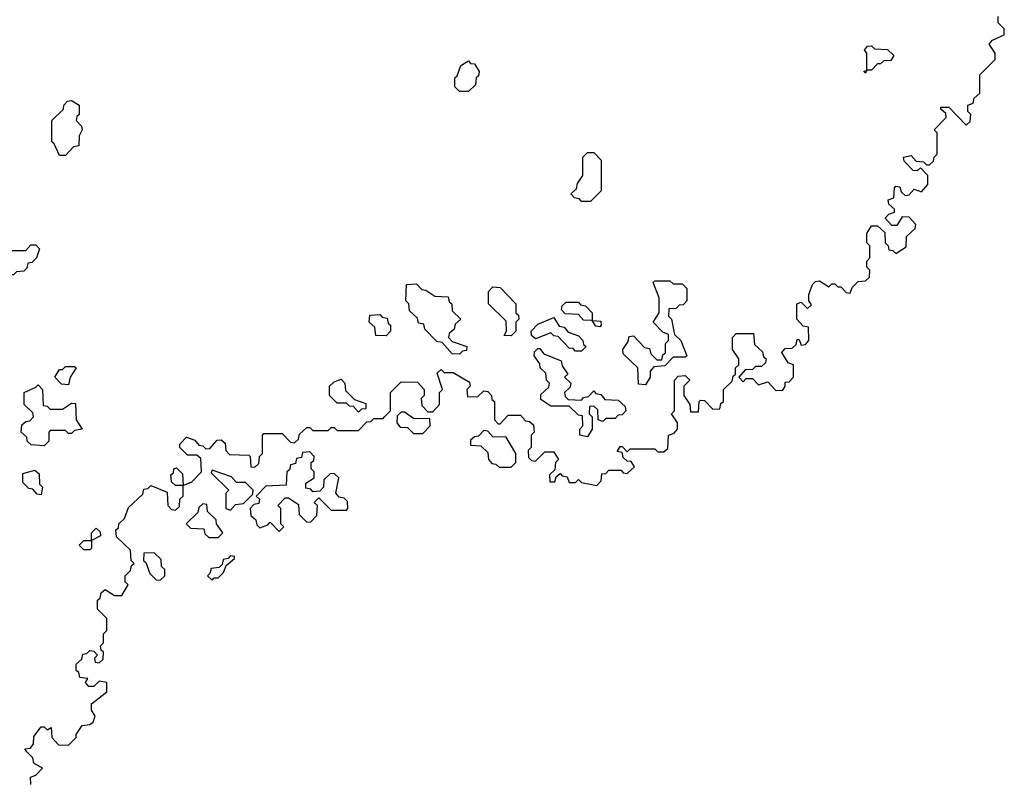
# Model space of a CAD drawing. Extents: x 2528705 to 2678277, y 911730 to 1023331.
# Tile 147 of 241: x 2606525 to 2609750, y 1001245 to 1003725. Entities that reach past the tile are written whole.
import ezdxf

# ---------------------------------------------------------------- set-up
doc = ezdxf.new("R2010")
doc.units = 0

msp = doc.modelspace()

# ---------------------------------------------------------------- linework, layer by layer
at = {"layer": '0CON20XD'}
for points in [[(2607720, 1002425), (2607740, 1002445), (2607740, 1002505), (2607775, 1002540), (2607828.3, 1002538.3), (2607850, 1002515), (2607850, 1002495), (2607840, 1002485), (2607841.7, 1002461.7), (2607861.7, 1002441.7), (2607878.3, 1002441.7), (2607900, 1002465), (2607900, 1002505), (2607910, 1002515), (2607892.5, 1002567.5), (2607905, 1002580), (2607915, 1002570), (2607945, 1002570), (2607998.3, 1002538.3), (2608000, 1002525), (2607990, 1002515), (2607991.7, 1002491.7), (2608025, 1002490), (2608045, 1002510), (2608058.3, 1002508.3), (2608070, 1002495), (2608071.7, 1002481.7), (2608080, 1002475), (2608080, 1002415), (2608091.7, 1002401.7), (2608098.3, 1002401.7), (2608125, 1002430), (2608165, 1002430), (2608181.7, 1002411.7), (2608195, 1002410), (2608208.3, 1002398.3), (2608210, 1002375), (2608200, 1002365), (2608200, 1002325), (2608190, 1002315), (2608191.7, 1002291.7), (2608201.7, 1002281.7), (2608215, 1002280), (2608245, 1002310), (2608275, 1002310), (2608290, 1002285), (2608280, 1002275), (2608278.3, 1002251.7), (2608260, 1002235), (2608261.7, 1002211.7), (2608278.3, 1002211.7), (2608281.7, 1002228.3), (2608295, 1002240), (2608301.7, 1002231.7), (2608318.3, 1002228.3), (2608325, 1002210), (2608345, 1002210), (2608355, 1002220), (2608365, 1002210), (2608415, 1002200), (2608430, 1002215), (2608431.7, 1002238.3), (2608445, 1002240), (2608455, 1002250), (2608495, 1002250), (2608501.7, 1002241.7), (2608515, 1002240), (2608538.3, 1002261.7), (2608528.3, 1002278.3), (2608515, 1002280), (2608501.7, 1002291.7), (2608498.3, 1002308.3), (2608481.7, 1002311.7), (2608491.7, 1002328.3), (2608498.3, 1002328.3), (2608515, 1002310), (2608525, 1002320), (2608605, 1002320), (2608615, 1002310), (2608635, 1002310), (2608648.3, 1002321.7), (2608650, 1002365), (2608668.3, 1002371.7), (2608680, 1002385), (2608680, 1002405), (2608660, 1002435), (2608670, 1002445), (2608670, 1002545), (2608681.7, 1002558.3), (2608705, 1002560), (2608720, 1002545), (2608700, 1002525), (2608700, 1002495), (2608720, 1002465), (2608721.7, 1002441.7), (2608748.3, 1002441.7), (2608750, 1002475), (2608755, 1002480), (2608768.3, 1002478.3), (2608795, 1002450), (2608818.3, 1002451.7), (2608821.7, 1002468.3), (2608830, 1002475), (2608830, 1002515), (2608858.3, 1002541.7), (2608861.7, 1002558.3), (2608870, 1002565), (2608870, 1002585), (2608880, 1002595), (2608880, 1002615), (2608860, 1002645), (2608860, 1002685), (2608871.7, 1002698.3), (2608928.3, 1002698.3), (2608931.7, 1002661.7), (2608958.3, 1002638.3), (2608961.7, 1002621.7), (2608970, 1002615), (2608968.3, 1002601.7), (2608955, 1002590), (2608935, 1002590), (2608925, 1002580), (2608901.7, 1002578.3), (2608880, 1002555), (2608895, 1002540), (2608905, 1002550), (2608925, 1002550), (2608945, 1002530), (2608975, 1002540), (2609001.7, 1002511.7), (2609025, 1002512.5), (2609032.5, 1002525), (2609031.7, 1002538.3), (2609045, 1002540), (2609060, 1002555), (2609060, 1002595), (2609041.7, 1002601.7), (2609025, 1002630), (2609020, 1002635), (2609031.7, 1002648.3), (2609055, 1002650), (2609068.3, 1002661.7), (2609071.7, 1002678.3), (2609078.3, 1002678.3), (2609085, 1002660), (2609098.3, 1002661.7), (2609110, 1002675), (2609108.3, 1002718.3), (2609091.7, 1002721.7), (2609070, 1002745), (2609070, 1002795), (2609085, 1002800), (2609105, 1002780), (2609118.3, 1002791.7), (2609110, 1002805), (2609110, 1002825), (2609121.7, 1002858.3), (2609131.7, 1002868.3), (2609145, 1002870), (2609175, 1002850), (2609185, 1002860), (2609195, 1002860), (2609205, 1002850), (2609215, 1002850), (2609231.7, 1002831.7), (2609245, 1002830), (2609251.7, 1002848.3), (2609271.7, 1002868.3), (2609295, 1002870), (2609308.3, 1002881.7), (2609310, 1002905), (2609300, 1002915), (2609300, 1002935), (2609310, 1002945), (2609310, 1002985), (2609300, 1002995), (2609300, 1003025), (2609315, 1003050), (2609335, 1003050), (2609358.3, 1003028.3), (2609360, 1002995), (2609370, 1002985), (2609371.7, 1002971.7), (2609385, 1002970), (2609395, 1002960), (2609428.3, 1002981.7), (2609430, 1003015), (2609458.3, 1003041.7), (2609460, 1003055), (2609438.3, 1003078.3), (2609415, 1003080), (2609398.3, 1003051.7), (2609381.7, 1003051.7), (2609360, 1003075), (2609371.7, 1003088.3), (2609390, 1003095), (2609390, 1003105), (2609371.7, 1003121.7), (2609370, 1003135), (2609388.3, 1003141.7), (2609390, 1003175), (2609395, 1003180), (2609408.3, 1003178.3), (2609411.7, 1003161.7), (2609425, 1003150), (2609438.3, 1003151.7), (2609455, 1003170), (2609478.3, 1003161.7), (2609500, 1003185), (2609500, 1003215), (2609475, 1003240), (2609465, 1003230), (2609451.7, 1003231.7), (2609421.7, 1003261.7), (2609420, 1003275), (2609445, 1003280), (2609461.7, 1003261.7), (2609485, 1003260), (2609495, 1003250), (2609505, 1003250), (2609518.3, 1003261.7), (2609520, 1003275), (2609530, 1003285), (2609530, 1003355), (2609520, 1003365), (2609560, 1003405), (2609558.3, 1003418.3), (2609541.7, 1003431.7), (2609541.7, 1003438.3), (2609568.3, 1003438.3), (2609625, 1003380), (2609638.3, 1003391.7), (2609640, 1003415), (2609630, 1003425), (2609630, 1003445), (2609648.3, 1003451.7), (2609651.7, 1003468.3), (2609670, 1003485), (2609670, 1003545), (2609720, 1003595), (2609720, 1003615), (2609700, 1003645), (2609711.7, 1003658.3), (2609750, 1003675), (2609750, 1003695), (2609730, 1003715), (2609730, 1003735)], [(2609295, 1003550), (2609290, 1003555), (2609300, 1003560), (2609300, 1003615), (2609292.5, 1003625), (2609301.7, 1003638.3), (2609315, 1003640), (2609325, 1003630), (2609367, 1003627), (2609388.3, 1003608.3), (2609378.3, 1003591.7), (2609355, 1003590), (2609345, 1003580), (2609335, 1003580), (2609315, 1003560), (2609300, 1003560), (2609295, 1003550)], [(2607995, 1003490), (2607965, 1003490), (2607950, 1003505), (2607950, 1003535), (2607958.3, 1003541.7), (2607970, 1003575), (2607995, 1003590), (2608001.7, 1003581.7), (2608015, 1003580), (2608030, 1003555), (2608028.3, 1003541.7), (2608020, 1003535), (2608018.3, 1003511.7), (2607995, 1003490)], [(2606675, 1003280), (2606655, 1003280), (2606638.3, 1003318.3), (2606630, 1003325), (2606630, 1003395), (2606668.3, 1003431.7), (2606670, 1003445), (2606681.7, 1003458.3), (2606695, 1003460), (2606720, 1003445), (2606720, 1003415), (2606711.7, 1003408.3), (2606710, 1003395), (2606727, 1003377), (2606730, 1003365), (2606720, 1003345), (2606718.3, 1003311.7), (2606701.7, 1003308.3), (2606675, 1003280)], [(2608395, 1003130), (2608365, 1003130), (2608358.3, 1003138.3), (2608341.7, 1003141.7), (2608330, 1003155), (2608348.3, 1003171.7), (2608351.7, 1003188.3), (2608370, 1003215), (2608370, 1003275), (2608385, 1003290), (2608405, 1003290), (2608430, 1003265), (2608430, 1003165), (2608395, 1003130)], [(2606505, 1002890), (2606485, 1002890), (2606461.7, 1002911.7), (2606460, 1002935), (2606451.7, 1002948.3), (2606485, 1002970), (2606545, 1002970), (2606561.7, 1002988.3), (2606578.3, 1002988.3), (2606590, 1002975), (2606580, 1002945), (2606565, 1002930), (2606551.7, 1002928.3), (2606548.3, 1002911.7), (2606538.3, 1002901.7), (2606515, 1002900), (2606505, 1002890)], [(2607965, 1002630), (2607941.7, 1002631.7), (2607908.3, 1002668.3), (2607891.7, 1002671.7), (2607851.7, 1002711.7), (2607848.3, 1002728.3), (2607831.7, 1002731.7), (2607828.3, 1002748.3), (2607801.7, 1002771.7), (2607800, 1002795), (2607790, 1002805), (2607791.7, 1002858.3), (2607825, 1002860), (2607841.7, 1002841.7), (2607855, 1002840), (2607885, 1002820), (2607928.3, 1002818.3), (2607931.7, 1002801.7), (2607940, 1002795), (2607941.7, 1002771.7), (2607970, 1002745), (2607951.7, 1002728.3), (2607948.3, 1002711.7), (2607931.7, 1002698.3), (2607930, 1002685), (2607941.7, 1002671.7), (2607990, 1002655), (2607988.3, 1002641.7), (2607975, 1002640), (2607965, 1002630)], [(2608135, 1002690), (2608111.7, 1002691.7), (2608120, 1002705), (2608118.3, 1002738.3), (2608060, 1002795), (2608060, 1002835), (2608075, 1002850), (2608098.3, 1002848.3), (2608150, 1002795), (2608150, 1002765), (2608158.3, 1002758.3), (2608160, 1002745), (2608150, 1002735), (2608150, 1002705), (2608135, 1002690)], [(2608575, 1002530), (2608551.7, 1002531.7), (2608550, 1002585), (2608501.7, 1002631.7), (2608500, 1002645), (2608518.3, 1002671.7), (2608521.7, 1002688.3), (2608535, 1002690), (2608571.7, 1002651.7), (2608588.3, 1002648.3), (2608591.7, 1002631.7), (2608611.7, 1002611.7), (2608628.3, 1002611.7), (2608631.7, 1002628.3), (2608640, 1002635), (2608640, 1002665), (2608650, 1002675), (2608650, 1002695), (2608631.7, 1002701.7), (2608600, 1002735), (2608620, 1002765), (2608620, 1002815), (2608600, 1002865), (2608605, 1002870), (2608655, 1002870), (2608665, 1002860), (2608695, 1002860), (2608710, 1002845), (2608710, 1002805), (2608698.3, 1002791.7), (2608685, 1002790), (2608675, 1002780), (2608651.7, 1002778.3), (2608650, 1002755), (2608660, 1002745), (2608670, 1002695), (2608690, 1002675), (2608710, 1002625), (2608705, 1002620), (2608665, 1002620), (2608638.3, 1002591.7), (2608601.7, 1002588.3), (2608590, 1002575), (2608590, 1002555), (2608575, 1002530)], [(2608425, 1002720), (2608411.7, 1002721.7), (2608400, 1002740), (2608371.7, 1002741.7), (2608355, 1002760), (2608311.7, 1002761.7), (2608300, 1002775), (2608301.7, 1002788.3), (2608315, 1002800), (2608355, 1002800), (2608361.7, 1002791.7), (2608378.3, 1002788.3), (2608400, 1002765), (2608400, 1002740), (2608428.3, 1002738.3), (2608430, 1002725), (2608425, 1002720)], [(2607725, 1002690), (2607691.7, 1002691.7), (2607688.3, 1002718.3), (2607670, 1002735), (2607671.7, 1002758.3), (2607705, 1002760), (2607711.7, 1002751.7), (2607728.3, 1002748.3), (2607731.7, 1002731.7), (2607740, 1002725), (2607740, 1002705), (2607725, 1002690)], [(2608365, 1002640), (2608345, 1002640), (2608338.3, 1002648.3), (2608325, 1002650), (2608288.3, 1002688.3), (2608275, 1002690), (2608265, 1002700), (2608215, 1002680), (2608201.7, 1002691.7), (2608200, 1002705), (2608221.7, 1002728.3), (2608275, 1002750), (2608291.7, 1002721.7), (2608308.3, 1002718.3), (2608321.7, 1002701.7), (2608355, 1002690), (2608370, 1002675), (2608371.7, 1002661.7), (2608380, 1002655), (2608365, 1002640)], [(2608385, 1002360), (2608360, 1002365), (2608360, 1002385), (2608370, 1002395), (2608368.3, 1002428.3), (2608355, 1002430), (2608325, 1002460), (2608265, 1002460), (2608231.7, 1002481.7), (2608231.7, 1002498.3), (2608258.3, 1002521.7), (2608260, 1002535), (2608250, 1002545), (2608248.3, 1002568.3), (2608230, 1002585), (2608228.3, 1002598.3), (2608210, 1002625), (2608211.7, 1002638.3), (2608221.7, 1002648.3), (2608228.3, 1002648.3), (2608241.7, 1002631.7), (2608298.3, 1002608.3), (2608301.7, 1002591.7), (2608320, 1002565), (2608310, 1002555), (2608330, 1002535), (2608328.3, 1002521.7), (2608310, 1002505), (2608311.7, 1002491.7), (2608321.7, 1002481.7), (2608365, 1002480), (2608371.7, 1002488.3), (2608388.3, 1002491.7), (2608405, 1002510), (2608411.7, 1002501.7), (2608428.3, 1002498.3), (2608441.7, 1002481.7), (2608485, 1002480), (2608508.3, 1002458.3), (2608510, 1002445), (2608498.3, 1002431.7), (2608485, 1002430), (2608475, 1002420), (2608445, 1002420), (2608435, 1002410), (2608420, 1002415), (2608418.3, 1002448.3), (2608405, 1002460), (2608391.7, 1002458.3), (2608390, 1002435), (2608400, 1002425), (2608400, 1002385), (2608385, 1002360)], [(2606685, 1002530), (2606661.7, 1002531.7), (2606640, 1002555), (2606655, 1002580), (2606665, 1002580), (2606675, 1002590), (2606705, 1002590), (2606710, 1002585), (2606690, 1002555), (2606685, 1002530)], [(2606605, 1002330), (2606563, 1002333), (2606550, 1002345), (2606548.3, 1002358.3), (2606530, 1002375), (2606531.7, 1002398.3), (2606545, 1002410), (2606558.3, 1002411.7), (2606570, 1002425), (2606568.3, 1002438.3), (2606540, 1002465), (2606540, 1002505), (2606578.3, 1002521.7), (2606585, 1002530), (2606600, 1002515), (2606601.7, 1002461.7), (2606615, 1002460), (2606625, 1002450), (2606665, 1002450), (2606695, 1002470), (2606708.3, 1002468.3), (2606710, 1002415), (2606730, 1002385), (2606705, 1002380), (2606695, 1002370), (2606685, 1002370), (2606675, 1002380), (2606625, 1002380), (2606620, 1002375), (2606620, 1002345), (2606605, 1002330)], [(2607635, 1002440), (2607618.3, 1002458.3), (2607605, 1002460), (2607595, 1002470), (2607565, 1002470), (2607540, 1002495), (2607540, 1002525), (2607555, 1002540), (2607578.3, 1002548.3), (2607590, 1002535), (2607591.7, 1002511.7), (2607621.7, 1002481.7), (2607658.3, 1002468.3), (2607658.3, 1002451.7), (2607645, 1002450), (2607635, 1002440)], [(2607845, 1002370), (2607870, 1002395), (2607868.3, 1002418.3), (2607815, 1002420), (2607785, 1002440), (2607775, 1002440), (2607761.7, 1002428.3), (2607760, 1002405), (2607771.7, 1002391.7), (2607795, 1002390), (2607815, 1002370), (2607845, 1002370)], [(2606561.7, 1001221.7), (2606560, 1001245), (2606578.3, 1001251.7), (2606600, 1001275), (2606571.7, 1001291.7), (2606568.3, 1001308.3), (2606548.3, 1001328.3), (2606541.7, 1001338.3), (2606560, 1001340), (2606570, 1001355), (2606571.7, 1001378.3), (2606595, 1001410), (2606605, 1001410), (2606615, 1001400), (2606628.3, 1001408.3), (2606630, 1001375), (2606651.7, 1001351.7), (2606685, 1001350), (2606710, 1001375), (2606710, 1001385), (2606730, 1001415), (2606755, 1001417.5), (2606766.2, 1001425), (2606772.5, 1001445), (2606760, 1001465), (2606760, 1001485), (2606810, 1001525), (2606810, 1001555), (2606785, 1001560), (2606768.3, 1001541.7), (2606751.7, 1001541.7), (2606740, 1001555), (2606748.3, 1001568.3), (2606721.7, 1001571.7), (2606718.3, 1001588.3), (2606710, 1001595), (2606710, 1001615), (2606728.3, 1001631.7), (2606731.7, 1001648.3), (2606745, 1001650), (2606755, 1001660), (2606768.3, 1001658.3), (2606780, 1001645), (2606770, 1001635), (2606771.7, 1001621.7), (2606785, 1001620), (2606798.3, 1001631.7), (2606800, 1001655), (2606791.7, 1001661.7), (2606790, 1001675), (2606800, 1001685), (2606800, 1001715), (2606810, 1001725), (2606810, 1001765), (2606780, 1001795), (2606780, 1001825), (2606788.3, 1001831.7), (2606791.7, 1001848.3), (2606805, 1001860), (2606835, 1001840), (2606860, 1001840), (2606880, 1001875), (2606870, 1001885), (2606870, 1001905), (2606888.3, 1001921.7), (2606891.7, 1001938.3), (2606900, 1001945), (2606890, 1001955), (2606888.3, 1001988.3), (2606841.7, 1002031.7), (2606840, 1002055), (2606848.3, 1002061.7), (2606850, 1002075), (2606868.3, 1002091.7), (2606881.7, 1002128.3), (2606928.3, 1002171.7), (2606931.7, 1002188.3), (2606945, 1002190), (2606955, 1002200), (2607008.3, 1002178.3), (2607010, 1002135), (2607021.7, 1002121.7), (2607035, 1002120), (2607048.3, 1002131.7), (2607050, 1002155), (2607060, 1002165), (2607060, 1002200), (2607035, 1002200), (2607021.7, 1002211.7), (2607020, 1002235), (2607028.3, 1002241.7), (2607030, 1002255), (2607038.3, 1002258.3), (2607058.3, 1002238.3), (2607060, 1002200), (2607088.3, 1002211.7), (2607120, 1002245), (2607118.3, 1002288.3), (2607105, 1002300), (2607075, 1002300), (2607050, 1002325), (2607050, 1002335), (2607071.7, 1002358.3), (2607098.3, 1002348.3), (2607111.7, 1002331.7), (2607125, 1002330), (2607135, 1002320), (2607148.3, 1002321.7), (2607171.7, 1002348.3), (2607185, 1002350), (2607198.3, 1002338.3), (2607200, 1002315), (2607211.7, 1002301.7), (2607275, 1002300), (2607280, 1002295), (2607281.7, 1002261.7), (2607295, 1002260), (2607308.3, 1002271.7), (2607310, 1002295), (2607320, 1002305), (2607320, 1002365), (2607325, 1002370), (2607385, 1002370), (2607411.7, 1002341.7), (2607425, 1002340), (2607438.3, 1002351.7), (2607441.7, 1002368.3), (2607465, 1002390), (2607475, 1002390), (2607485, 1002380), (2607535, 1002380), (2607545, 1002390), (2607555, 1002390), (2607565, 1002380), (2607635, 1002380), (2607661.7, 1002408.3), (2607675, 1002410), (2607685, 1002420), (2607715, 1002420), (2607720, 1002425)], [(2608135, 1002260), (2608150, 1002275), (2608150, 1002305), (2608118.3, 1002358.3), (2608075, 1002360), (2608058.3, 1002378.3), (2608045, 1002380), (2608028.3, 1002361.7), (2608015, 1002360), (2608001.7, 1002348.3), (2608001.7, 1002331.7), (2608035, 1002330), (2608058.3, 1002308.3), (2608060, 1002285), (2608071.7, 1002271.7), (2608085, 1002270), (2608095, 1002260), (2608135, 1002260)], [(2607375, 1002050), (2607390, 1002065), (2607380, 1002075), (2607380, 1002125), (2607370, 1002135), (2607395, 1002160), (2607405, 1002160), (2607438.3, 1002138.3), (2607440, 1002105), (2607465, 1002080), (2607478.3, 1002081.7), (2607498.3, 1002101.7), (2607500, 1002135), (2607490, 1002145), (2607505, 1002160), (2607545, 1002120), (2607595, 1002120), (2607600, 1002125), (2607598.3, 1002148.3), (2607588.3, 1002158.3), (2607571.7, 1002161.7), (2607560, 1002175), (2607570, 1002225), (2607555, 1002240), (2607541.7, 1002238.3), (2607521.7, 1002218.3), (2607520, 1002195), (2607508.3, 1002181.7), (2607485, 1002180), (2607478.3, 1002188.3), (2607461.7, 1002191.7), (2607461.7, 1002208.3), (2607490, 1002225), (2607490, 1002245), (2607480, 1002255), (2607480, 1002275), (2607488.3, 1002281.7), (2607490, 1002295), (2607475, 1002310), (2607451.7, 1002308.3), (2607448.3, 1002291.7), (2607431.7, 1002288.3), (2607428.3, 1002271.7), (2607411.7, 1002268.3), (2607408.3, 1002251.7), (2607400, 1002245), (2607398.3, 1002201.7), (2607331.7, 1002198.3), (2607300, 1002165), (2607310, 1002155), (2607308.3, 1002141.7), (2607291.7, 1002138.3), (2607280, 1002125), (2607281.7, 1002101.7), (2607298.3, 1002088.3), (2607301.7, 1002071.7), (2607311.7, 1002061.7), (2607338.3, 1002071.7), (2607345, 1002080), (2607375, 1002050)], [(2606595, 1002170), (2606581.7, 1002171.7), (2606568.3, 1002188.3), (2606555, 1002190), (2606535, 1002210), (2606535, 1002240), (2606575, 1002250), (2606588.3, 1002238.3), (2606590, 1002205), (2606600, 1002195), (2606595, 1002170)], [(2607215, 1002120), (2607231.7, 1002138.3), (2607258.3, 1002141.7), (2607288.3, 1002171.7), (2607290, 1002185), (2607265, 1002210), (2607235, 1002210), (2607218.3, 1002228.3), (2607155, 1002250), (2607151.7, 1002241.7), (2607210, 1002185), (2607200, 1002175), (2607200, 1002125), (2607215, 1002120)], [(2607175, 1002030), (2607190, 1002045), (2607170, 1002075), (2607168.3, 1002088.3), (2607140, 1002115), (2607138.3, 1002138.3), (2607125, 1002140), (2607111.7, 1002128.3), (2607108.3, 1002111.7), (2607070, 1002075), (2607085, 1002060), (2607128.3, 1002058.3), (2607131.7, 1002041.7), (2607145, 1002030), (2607175, 1002030)], [(2606755, 1001990), (2606735, 1001990), (2606720, 1002005), (2606735, 1002020), (2606760, 1002020), (2606760, 1002045), (2606775, 1002060), (2606788.3, 1002048.3), (2606790, 1002035), (2606760, 1002020), (2606760, 1001995), (2606755, 1001990)], [(2606985, 1001890), (2607000, 1001905), (2607000, 1001925), (2606990, 1001935), (2606988.3, 1001958.3), (2606965, 1001980), (2606931.7, 1001978.3), (2606930, 1001955), (2606938.3, 1001948.3), (2606951.7, 1001911.7), (2606971.7, 1001891.7), (2606985, 1001890)], [(2607155, 1001890), (2607162.5, 1001897.5), (2607175, 1001897.5), (2607192.5, 1001915), (2607201.7, 1001938.3), (2607228.3, 1001961.7), (2607228.3, 1001968.3), (2607215, 1001970), (2607208.3, 1001961.7), (2607191.7, 1001958.3), (2607188.3, 1001941.7), (2607178.3, 1001931.7), (2607151.7, 1001928.3), (2607148.3, 1001911.7), (2607140, 1001905), (2607155, 1001890)]]:
    msp.add_lwpolyline(points, dxfattribs=at)

doc.saveas('drawing.dxf')
